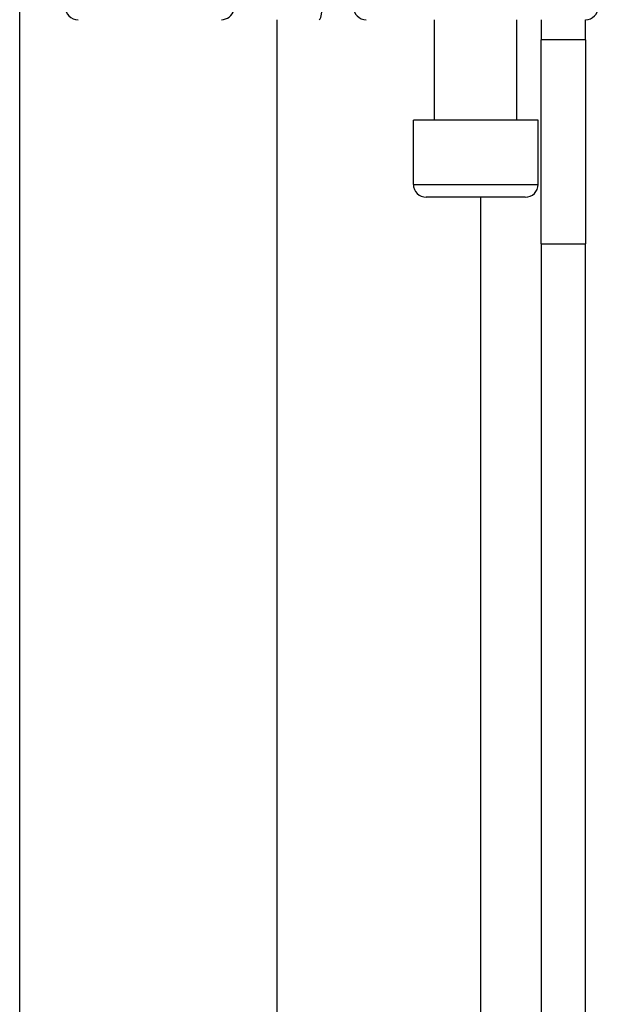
# Model space of a CAD drawing. Header units: inches. Extents: x 10 to 197, y 9 to 109.
# Tile 20 of 111: x 33.398 to 34.283, y 18.937 to 20.443. Entities that reach past the tile are written whole.
import ezdxf

# ---------------------------------------------------------------- set-up
doc = ezdxf.new("R2010")
doc.units = ezdxf.units.IN
doc.header["$MEASUREMENT"] = 0
doc.layers.add('Visible Edges(ANSI)', color=7, linetype='Continuous', lineweight=25)
doc.layers.add('Visible Tangent Edges(ANSI)', color=7, linetype='Continuous', lineweight=25)

msp = doc.modelspace()

# ---------------------------------------------------------------- linework, layer by layer
at = {"layer": 'Visible Edges(ANSI)'}
for p, q in [((33.3976, 18.2614), (33.3976, 21.2571)), ((33.7913, 20.443), (33.7913, 18.2614)), ((34.0327, 20.2895), (34.0327, 20.443)), ((34.1587, 20.2895), (34.1587, 20.443)), ((34.1957, 20.443), (34.1957, 20.412)), ((34.2637, 20.412), (34.2637, 20.443)), ((34.2637, 20.412), (34.1957, 20.412)), ((34.1957, 20.1), (34.1957, 20.412)), ((34.2637, 20.412), (34.2637, 20.1)), ((34.1912, 20.2895), (34.0003, 20.2895)), ((34.0003, 20.1911), (34.0003, 20.2895)), ((34.1912, 20.1911), (34.1912, 20.2895)), ((34.1715, 20.1714), (34.0199, 20.1714)), ((34.1957, 20.1), (34.1957, 17.604)), ((34.2637, 17.604), (34.2637, 20.1))]:
    msp.add_line(p, q, dxfattribs=at)
for centre, start, end in [((33.4869, 20.4627), 180, 270), ((34.2635, 20.4627), 270, 0), ((34.0199, 20.1911), 180, 270), ((34.1715, 20.1911), 270, 0)]:
    msp.add_arc(centre, 0.0197, start, end, dxfattribs=at)
at = {"layer": 'Visible Tangent Edges(ANSI)'}
for p, q in [((34.0003, 20.1911), (34.1912, 20.1911)), ((34.1027, 20.1714), (34.1027, 17.604)), ((34.1957, 20.1), (34.2637, 20.1))]:
    msp.add_line(p, q, dxfattribs=at)
for centre, ratio, start_param, end_param in [((33.7064, 20.4627), 0.985236, 0, 1.320384), ((33.8558, 20.4627), 0.225879, 0, 1.570796), ((33.9281, 20.4627), 0.998608, 4.712389, 6.283185)]:
    msp.add_ellipse(centre, major_axis=(0, -0.0197), ratio=ratio, start_param=start_param, end_param=end_param, dxfattribs=at)

doc.saveas('drawing.dxf')
